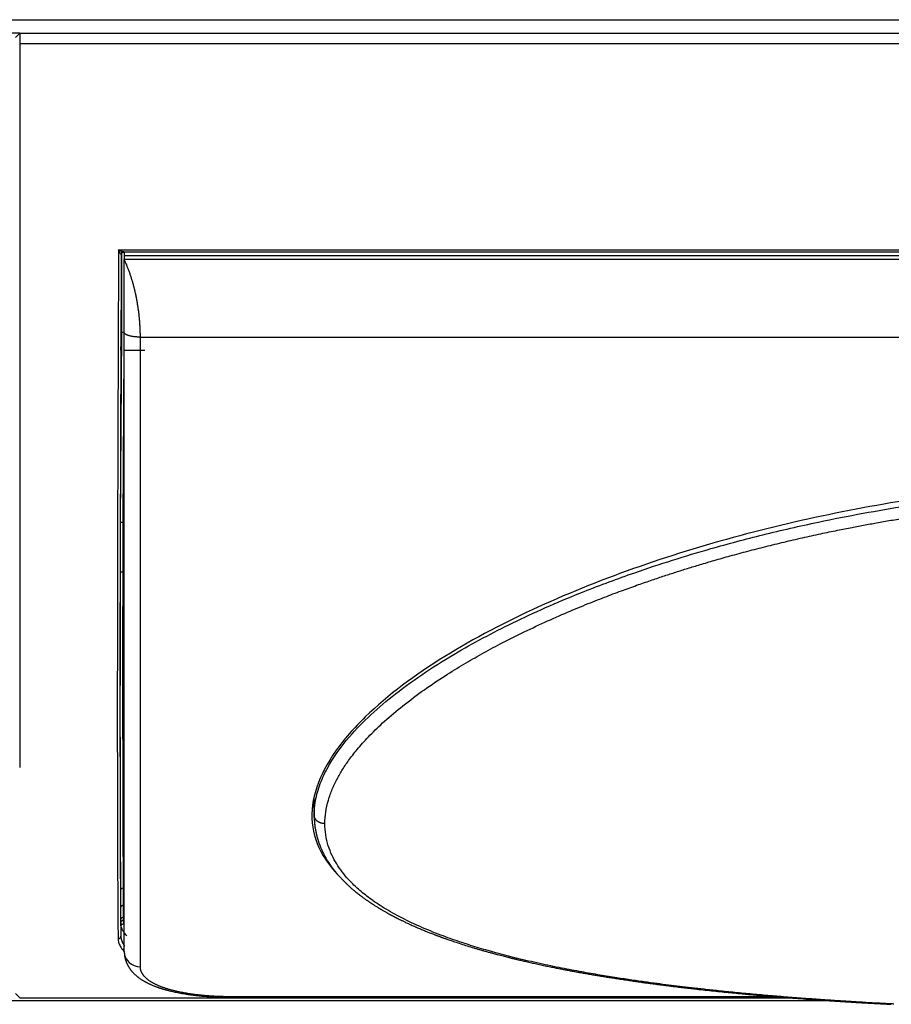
# Model space of a CAD drawing. Header units: millimetres. Extents: x 226 to 1023, y 71 to 732.
# Tile 19 of 110: x 414 to 430, y 71 to 90. Entities that reach past the tile are written whole.
import ezdxf

# ---------------------------------------------------------------- set-up
doc = ezdxf.new("R2010")
doc.units = ezdxf.units.MM
doc.layers.add('1', color=7, linetype='CONTINUOUS', true_color=0xffffff)

msp = doc.modelspace()

# ---------------------------------------------------------------- linework, layer by layer
at = {"layer": '1', "color": 252, "linetype": 'Continuous'}
for p, q in [((399.969, 89.728), (471.949, 89.728)), ((457.829, 89.276), (414.089, 89.276)), ((415.933, 85.434), (455.985, 85.434)), ((415.983, 85.351), (415.983, 85.348)), ((455.879, 85.257), (416.039, 85.257)), ((415.971, 80.352), (415.991, 83.895)), ((416.339, 83.807), (455.579, 83.807)), ((416.021, 80.355), (416.039, 83.566)), ((416.021, 80.355), (416.039, 80.355)), ((416.017, 79.43), (416.039, 79.43)), ((419.574, 75.203), (419.581, 74.885)), ((416.039, 73.532), (416.026, 73.532)), ((415.977, 72.95), (415.977, 73.175)), ((416.027, 73.21), (416.039, 73.21)), ((416.027, 72.985), (416.027, 73.21)), ((416.039, 72.985), (416.027, 72.985)), ((415.977, 72.889), (415.974, 72.637)), ((416.033, 72.867), (416.039, 72.867)), ((414.089, 71.48), (428.475, 71.48)), ((418.039, 71.491), (418.039, 71.501)), ((428.208, 71.501), (418.039, 71.501))]:
    msp.add_line(p, q, dxfattribs=at)
at = {"layer": '1', "color": 7, "linetype": 'Continuous'}
for p, q in [((414.089, 89.478), (413.84, 89.478)), ((414.009, 89.398), (414.089, 89.478)), ((414.089, 89.478), (457.829, 89.478)), ((414.089, 89.478), (414.089, 89.276)), ((414.089, 89.276), (414.089, 75.776)), ((415.983, 85.348), (415.983, 85.349)), ((415.983, 85.348), (415.983, 85.348)), ((416.03, 85.395), (455.888, 85.395)), ((416.031, 85.395), (416.031, 85.395)), ((455.879, 85.326), (416.039, 85.326)), ((416.039, 85.326), (416.039, 85.257)), ((416.039, 83.566), (416.425, 83.566)), ((419.582, 74.846), (419.582, 74.852)), ((415.977, 72.889), (415.977, 72.892)), ((416.039, 72.343), (416.039, 72.338)), ((414.009, 71.56), (414.089, 71.48)), ((414.089, 71.48), (428.475, 71.48)), ((414.089, 71.48), (414.089, 71.48)), ((418.039, 71.491), (428.332, 71.491)), ((429.186, 71.428), (399.969, 71.428))]:
    msp.add_line(p, q, dxfattribs=at)
for centre, major_axis, ratio, start_param, end_param in [((415.978, 83.716), (0.001, 0.15), 0.006171, 3.141631, 6.283223), ((415.978, 83.716), (0.001, 0.15), 0.006171, 0.000038, 3.141631), ((416.041, 83.894), (0.05, -0.0003), 0.052335, 1.617307, 3.135412), ((416.017, 79.401), (0.05, -0.0001), 0.580844, 1.571823, 3.134031), ((416.027, 73.174), (0.05, 0), 0.707107, 1.570796, 3.13285), ((416.027, 72.95), (0.05, 0), 0.707107, 1.570796, 3.132866), ((415.925, 72.634), (-0.05, -0.0005), 0.938243, 1.560886, 3.12375)]:
    msp.add_ellipse(centre, major_axis=major_axis, ratio=ratio, start_param=start_param, end_param=end_param, dxfattribs=at)
at = {"layer": '1', "color": 252, "linetype": 'Continuous'}
msp.add_ellipse((416.339, 72.343), major_axis=(0.3, 0), ratio=0.936354, start_param=3.159584, end_param=4.712389, dxfattribs=at)
for points, knots in [([(415.933, 85.434), (415.932, 85.209), (415.93, 84.761), (415.927, 84.096), (415.925, 83.44), (415.922, 82.793), (415.92, 82.157), (415.918, 81.532), (415.916, 80.919), (415.914, 80.319), (415.913, 79.733), (415.912, 79.161), (415.911, 78.605), (415.91, 78.066), (415.91, 77.543), (415.909, 77.039), (415.909, 76.552), (415.91, 76.085), (415.91, 75.638), (415.911, 75.21), (415.912, 74.804), (415.913, 74.419), (415.914, 74.056), (415.916, 73.716), (415.917, 73.398), (415.919, 73.104), (415.921, 72.832), (415.923, 72.671), (415.924, 72.59)], [0, 0, 0, 0, 0.038851, 0.07767, 0.116458, 0.155216, 0.193942, 0.232637, 0.271301, 0.309933, 0.348535, 0.387105, 0.425645, 0.464153, 0.50263, 0.541076, 0.579491, 0.617875, 0.656227, 0.694549, 0.732839, 0.771098, 0.809326, 0.847523, 0.885689, 0.923824, 0.961928, 1, 1, 1, 1]), ([(415.983, 85.348), (415.982, 85.348), (415.981, 85.348), (415.976, 85.356), (415.966, 85.372), (415.955, 85.392), (415.945, 85.411), (415.938, 85.425), (415.933, 85.434)], [0, 0, 0, 0, 0.060977, 0.169551, 0.447379, 0.609507, 0.768125, 1, 1, 1, 1]), ([(416.031, 85.395), (416.031, 85.395), (416.029, 85.395), (416.022, 85.396), (416.01, 85.4), (415.995, 85.406), (415.977, 85.413), (415.957, 85.423), (415.942, 85.43), (415.933, 85.434)], [0, 0, 0, 0, 0.026874, 0.139189, 0.273143, 0.429136, 0.597674, 0.762508, 1, 1, 1, 1]), ([(415.995, 85.12), (415.995, 85.156), (415.995, 85.236), (415.995, 85.326), (415.994, 85.378), (415.994, 85.395)], [0, 0, 0, 0, 0.317674, 0.755089, 1, 1, 1, 1]), ([(416.045, 85.308), (416.045, 85.322), (416.045, 85.346), (416.045, 85.369), (416.045, 85.379)], [0, 0, 0, 0, 0.548463, 1, 1, 1, 1]), ([(416.339, 72.062), (416.339, 73.044), (416.339, 74.626), (416.339, 78.677), (416.344, 81.143), (416.339, 83.807)], [0, 0, 0, 0, 0.5, 0.5, 1, 1, 1, 1]), ([(419.581, 74.885), (419.582, 74.924), (419.583, 75.001), (419.606, 75.185), (419.67, 75.438), (419.858, 75.855), (420.281, 76.449), (421.101, 77.198), (422.181, 77.911), (423.376, 78.539), (424.489, 79.023), (425.47, 79.387), (426.262, 79.649), (427.059, 79.888), (427.965, 80.129), (428.913, 80.346), (429.805, 80.522), (430.704, 80.675), (431.797, 80.829), (433.173, 80.971), (434.402, 81.043), (435.356, 81.068), (435.758, 81.07), (435.959, 81.071)], [0, 0, 0, 0, 0.009485, 0.018973, 0.04442, 0.069866, 0.118779, 0.189809, 0.268628, 0.335147, 0.407717, 0.460247, 0.498606, 0.537289, 0.588786, 0.643004, 0.686346, 0.728059, 0.782244, 0.854718, 0.938861, 0.969429, 1, 1, 1, 1]), ([(419.781, 74.731), (419.781, 74.802), (419.792, 74.948), (419.839, 75.163), (419.913, 75.369), (420.003, 75.561), (420.111, 75.747), (420.243, 75.941), (420.411, 76.153), (420.627, 76.391), (420.902, 76.655), (421.24, 76.94), (421.619, 77.223), (422.004, 77.481), (422.363, 77.702), (422.706, 77.9), (423.063, 78.092), (423.455, 78.289), (423.874, 78.487), (424.291, 78.671), (424.677, 78.831), (425.024, 78.967), (425.337, 79.085), (425.62, 79.186), (425.876, 79.275), (426.108, 79.353), (426.328, 79.424), (426.549, 79.494), (426.787, 79.566), (427.052, 79.645), (427.349, 79.729), (427.669, 79.815), (428.004, 79.901), (428.344, 79.985), (428.686, 80.064), (429.018, 80.137), (429.326, 80.201), (429.602, 80.256), (429.856, 80.304), (430.108, 80.35), (430.376, 80.397), (430.67, 80.445), (430.991, 80.494), (431.342, 80.545), (431.725, 80.595), (432.149, 80.646), (432.621, 80.696), (433.144, 80.744), (433.699, 80.785), (434.248, 80.817), (434.753, 80.838), (435.202, 80.851), (435.597, 80.857), (435.844, 80.858), (435.959, 80.858)], [0, 0, 0, 0, 0.017885, 0.036071, 0.052616, 0.067929, 0.082725, 0.09828, 0.116095, 0.136505, 0.159776, 0.186443, 0.215717, 0.242257, 0.265279, 0.286391, 0.307804, 0.331832, 0.357678, 0.382604, 0.404685, 0.424282, 0.441803, 0.457496, 0.471702, 0.484412, 0.496059, 0.50793, 0.520683, 0.534929, 0.55115, 0.568749, 0.586708, 0.604872, 0.623121, 0.641238, 0.657574, 0.671888, 0.684809, 0.697553, 0.71151, 0.726824, 0.743593, 0.761696, 0.781433, 0.803269, 0.827584, 0.854534, 0.884147, 0.913315, 0.939147, 0.961988, 0.982302, 1, 1, 1, 1]), ([(416.017, 79.43), (416.017, 79.478), (416.017, 79.589), (416.018, 79.773), (416.019, 79.98), (416.02, 80.176), (416.02, 80.301), (416.021, 80.355)], [0, 0, 0, 0, 0.177659, 0.397557, 0.618681, 0.838583, 1, 1, 1, 1]), ([(416.026, 73.532), (416.025, 73.68), (416.022, 74.009), (416.019, 74.578), (416.017, 75.23), (416.016, 75.952), (416.015, 76.74), (416.015, 77.589), (416.015, 78.486), (416.016, 79.114), (416.017, 79.43)], [0, 0, 0, 0, 0.12012, 0.246276, 0.372661, 0.499158, 0.625655, 0.75204, 0.878195, 1, 1, 1, 1]), ([(415.959, 76.893), (415.959, 76.695), (415.96, 76.228), (415.96, 75.53), (415.962, 74.817), (415.964, 74.167), (415.966, 73.584), (415.97, 73.069), (415.972, 72.773), (415.974, 72.637)], [0, 0, 0, 0, 0.105333, 0.254444, 0.403555, 0.552666, 0.701778, 0.850889, 1, 1, 1, 1]), ([(415.976, 73.486), (415.975, 73.64), (415.972, 73.974), (415.969, 74.551), (415.967, 75.2), (415.966, 75.918), (415.965, 76.454), (415.965, 76.739), (415.965, 76.753)], [0, 0, 0, 0, 0.197961, 0.395922, 0.593883, 0.791844, 0.989805, 1, 1, 1, 1]), ([(430.393, 71.365), (430.386, 71.366), (430.29, 71.371), (430.114, 71.38), (429.866, 71.394), (429.618, 71.409), (429.35, 71.426), (429.056, 71.446), (428.741, 71.468), (428.414, 71.493), (428.085, 71.52), (427.754, 71.549), (427.432, 71.58), (427.131, 71.61), (426.861, 71.639), (426.621, 71.666), (426.401, 71.693), (426.188, 71.719), (425.967, 71.748), (425.728, 71.78), (425.464, 71.818), (425.176, 71.862), (424.86, 71.914), (424.513, 71.975), (424.134, 72.047), (423.732, 72.132), (423.332, 72.226), (422.96, 72.323), (422.617, 72.421), (422.28, 72.529), (421.923, 72.656), (421.544, 72.81), (421.177, 72.986), (420.855, 73.17), (420.595, 73.349), (420.389, 73.519), (420.228, 73.677), (420.101, 73.828), (419.997, 73.979), (419.909, 74.141), (419.837, 74.322), (419.791, 74.52), (419.781, 74.661), (419.781, 74.731)], [0, 0, 0, 0, 0.001723, 0.021048, 0.038643, 0.05642, 0.075937, 0.097841, 0.12168, 0.146103, 0.170786, 0.195626, 0.220424, 0.243691, 0.264012, 0.282049, 0.298631, 0.314578, 0.331278, 0.349917, 0.370372, 0.392988, 0.418051, 0.445557, 0.476285, 0.510267, 0.545018, 0.576872, 0.605893, 0.635302, 0.667852, 0.705235, 0.745222, 0.781131, 0.812614, 0.840314, 0.86447, 0.885729, 0.906136, 0.927326, 0.950232, 0.975357, 1, 1, 1, 1]), ([(416.087, 72.638), (416.075, 72.65), (416.051, 72.677), (416.02, 72.721), (415.996, 72.769), (415.987, 72.802), (415.983, 72.818)], [0, 0, 0, 0, 0.212707, 0.475858, 0.754986, 1, 1, 1, 1]), ([(415.924, 72.59), (415.925, 72.576), (415.927, 72.54), (415.944, 72.477), (415.984, 72.407), (416.027, 72.359), (416.05, 72.338)], [0, 0, 0, 0, 0.156931, 0.395056, 0.716563, 1, 1, 1, 1]), ([(415.974, 72.637), (415.976, 72.611), (415.981, 72.56), (416.011, 72.498), (416.037, 72.461), (416.048, 72.448)], [0, 0, 0, 0, 0.38436, 0.773406, 1, 1, 1, 1])]:
    msp.add_open_spline(points, degree=3, knots=knots, dxfattribs=at)
at = {"layer": '1', "color": 7, "linetype": 'Continuous'}
for points, knots in [([(415.983, 85.348), (415.981, 84.965), (415.978, 84.206), (415.973, 83.09), (415.969, 82.002), (415.966, 80.946), (415.963, 79.927), (415.961, 78.949), (415.96, 78.016), (415.96, 77.341), (415.959, 76.975), (415.959, 76.893)], [0, 0, 0, 0, 0.120575, 0.24115, 0.361725, 0.4823, 0.602875, 0.72345, 0.844025, 0.9646, 1, 1, 1, 1]), ([(415.982, 85.347), (415.982, 85.351), (415.983, 85.358), (415.987, 85.367), (415.991, 85.374), (415.995, 85.38), (416.001, 85.385), (416.009, 85.391), (416.019, 85.394), (416.026, 85.395), (416.03, 85.395)], [0, 0, 0, 0, 0.154569, 0.287184, 0.391122, 0.468261, 0.567796, 0.700693, 0.862646, 1, 1, 1, 1]), ([(415.991, 83.895), (415.992, 83.97), (415.993, 84.117), (415.994, 84.337), (415.994, 84.544), (415.995, 84.739), (415.995, 84.92), (415.995, 85.043), (415.995, 85.107), (415.995, 85.12)], [0, 0, 0, 0, 0.159394, 0.318788, 0.478183, 0.637577, 0.796971, 0.956365, 1, 1, 1, 1]), ([(435.959, 81.18), (434.552, 81.18), (433.149, 81.094), (430.37, 80.749), (428.991, 80.489), (426.302, 79.781), (424.983, 79.331), (423.152, 78.495), (422.566, 78.19), (421.468, 77.508), (420.957, 77.132), (420.323, 76.516), (420.134, 76.301), (419.827, 75.864), (419.705, 75.637), (419.554, 75.186), (419.525, 74.965), (419.565, 74.531), (419.634, 74.329), (419.827, 73.999), (419.932, 73.867), (420.054, 73.744)], [0, 0, 0, 0, 0.192864, 0.192864, 0.385727, 0.385727, 0.578591, 0.578591, 0.675023, 0.675023, 0.771455, 0.771455, 0.819671, 0.819671, 0.867887, 0.867887, 0.916103, 0.916103, 0.964319, 0.964319, 1, 1, 1, 1]), ([(415.965, 76.753), (415.965, 77.012), (415.965, 77.561), (415.965, 78.445), (415.966, 79.077), (415.967, 79.401)], [0, 0, 0, 0, 0.321689, 0.660844, 1, 1, 1, 1]), ([(419.581, 74.846), (419.581, 74.841), (419.582, 74.828), (419.583, 74.809), (419.584, 74.787), (419.585, 74.765), (419.587, 74.747), (419.588, 74.732), (419.59, 74.72), (419.591, 74.711), (419.591, 74.703), (419.593, 74.695), (419.594, 74.683), (419.596, 74.666), (419.599, 74.647), (419.603, 74.624), (419.607, 74.604), (419.61, 74.586), (419.613, 74.571), (419.617, 74.555), (419.62, 74.54), (419.623, 74.526), (419.626, 74.514), (419.629, 74.504), (419.631, 74.495), (419.634, 74.485), (419.638, 74.471), (419.642, 74.455), (419.647, 74.438), (419.653, 74.42), (419.659, 74.402), (419.664, 74.385), (419.67, 74.368), (419.676, 74.353), (419.681, 74.339), (419.686, 74.327), (419.69, 74.316), (419.695, 74.303), (419.701, 74.289), (419.707, 74.273), (419.715, 74.256), (419.723, 74.239), (419.733, 74.217), (419.745, 74.191), (419.761, 74.16), (419.777, 74.129), (419.795, 74.098), (419.81, 74.071), (419.824, 74.05), (419.834, 74.033), (419.844, 74.017), (419.853, 74.004), (419.861, 73.992), (419.867, 73.982), (419.873, 73.973), (419.879, 73.965), (419.885, 73.955), (419.894, 73.943), (419.904, 73.929), (419.916, 73.913), (419.927, 73.897), (419.941, 73.878), (419.958, 73.858), (419.975, 73.836), (419.991, 73.816), (420.005, 73.799), (420.018, 73.785), (420.029, 73.771), (420.042, 73.757), (420.057, 73.741), (420.073, 73.723), (420.09, 73.705), (420.107, 73.686), (420.125, 73.668), (420.144, 73.649), (420.163, 73.631), (420.181, 73.613), (420.199, 73.596), (420.216, 73.58), (420.232, 73.565), (420.246, 73.552), (420.259, 73.541), (420.273, 73.529), (420.286, 73.517), (420.301, 73.505), (420.319, 73.489), (420.341, 73.471), (420.367, 73.449), (420.396, 73.426), (420.427, 73.402), (420.453, 73.382), (420.475, 73.366), (420.491, 73.354), (420.507, 73.342), (420.524, 73.33), (420.541, 73.318), (420.557, 73.306), (420.573, 73.296), (420.586, 73.286), (420.597, 73.279), (420.606, 73.273), (420.614, 73.268), (420.62, 73.263), (420.626, 73.259), (420.634, 73.254), (420.645, 73.247), (420.658, 73.238), (420.676, 73.226), (420.697, 73.213), (420.72, 73.198), (420.743, 73.184), (420.764, 73.17), (420.786, 73.157), (420.809, 73.143), (420.835, 73.128), (420.862, 73.112), (420.887, 73.097), (420.91, 73.084), (420.953, 73.06), (420.993, 73.038), (421.03, 73.018), (421.044, 73.011), (421.058, 73.003), (421.072, 72.996), (421.085, 72.989), (421.097, 72.983), (421.107, 72.978), (421.115, 72.974), (421.121, 72.971), (421.128, 72.967), (421.137, 72.963), (421.149, 72.957), (421.163, 72.949), (421.18, 72.941), (421.2, 72.931), (421.222, 72.921), (421.246, 72.909), (421.273, 72.896), (421.315, 72.876), (421.374, 72.849), (421.45, 72.815), (421.525, 72.782), (421.6, 72.75), (421.659, 72.726), (421.703, 72.708), (421.734, 72.696), (421.763, 72.685), (421.791, 72.674), (421.817, 72.664), (421.841, 72.655), (421.862, 72.647), (421.881, 72.64), (421.897, 72.634), (421.911, 72.629), (421.924, 72.624), (421.937, 72.619), (421.951, 72.614), (421.965, 72.609), (421.98, 72.603), (421.998, 72.597), (422.018, 72.59), (422.044, 72.581), (422.075, 72.57), (422.113, 72.557), (422.155, 72.542), (422.223, 72.519), (422.316, 72.488), (422.436, 72.45), (422.538, 72.419), (422.62, 72.395), (422.683, 72.376), (422.747, 72.358), (422.812, 72.34), (422.877, 72.322), (422.939, 72.305), (422.998, 72.289), (423.052, 72.275), (423.102, 72.262), (423.148, 72.251), (423.184, 72.242), (423.213, 72.234), (423.234, 72.229), (423.254, 72.224), (423.272, 72.22), (423.287, 72.216), (423.299, 72.213), (423.31, 72.211), (423.321, 72.208), (423.335, 72.204), (423.352, 72.2), (423.373, 72.195), (423.401, 72.189), (423.435, 72.181), (423.473, 72.172), (423.515, 72.162), (423.56, 72.152), (423.607, 72.141), (423.655, 72.13), (423.704, 72.12), (423.755, 72.109), (423.807, 72.097), (423.86, 72.086), (423.912, 72.075), (423.977, 72.062), (424.053, 72.046), (424.14, 72.029), (424.222, 72.013), (424.3, 71.998), (424.373, 71.984), (424.443, 71.971), (424.509, 71.959), (424.567, 71.949), (424.618, 71.94), (424.662, 71.932), (424.706, 71.925), (424.751, 71.917), (424.809, 71.907), (424.882, 71.895), (424.97, 71.88), (425.061, 71.866), (425.157, 71.851), (425.241, 71.838), (425.312, 71.827), (425.37, 71.818), (425.426, 71.81), (425.48, 71.802), (425.53, 71.795), (425.576, 71.788), (425.619, 71.782), (425.658, 71.777), (425.688, 71.772), (425.71, 71.769), (425.724, 71.767), (425.735, 71.766), (425.743, 71.765), (425.749, 71.764), (425.756, 71.763), (425.765, 71.762), (425.778, 71.76), (425.794, 71.758), (425.814, 71.755), (425.837, 71.752), (425.862, 71.749), (425.9, 71.744), (425.953, 71.737), (426.022, 71.728), (426.096, 71.718), (426.174, 71.708), (426.256, 71.698), (426.337, 71.688), (426.414, 71.679), (426.488, 71.67), (426.565, 71.661), (426.641, 71.653), (426.718, 71.644), (426.822, 71.632), (426.952, 71.618), (427.109, 71.602), (427.263, 71.586), (427.413, 71.572), (427.552, 71.558), (427.68, 71.546), (427.799, 71.536), (427.916, 71.525), (428.033, 71.515), (428.151, 71.505), (428.293, 71.494), (428.46, 71.481), (428.651, 71.466), (428.821, 71.454), (428.969, 71.443), (429.095, 71.434), (429.224, 71.426), (429.355, 71.417), (429.49, 71.409), (429.618, 71.401), (429.738, 71.394), (429.85, 71.387), (429.965, 71.381), (430.081, 71.374), (430.2, 71.368), (430.287, 71.363), (430.336, 71.361), (430.344, 71.36)], [0, 0, 0, 0, 0.001497, 0.003773, 0.00608, 0.008418, 0.010695, 0.012232, 0.013531, 0.014593, 0.015418, 0.016092, 0.017542, 0.019344, 0.021498, 0.023944, 0.026633, 0.028245, 0.029932, 0.031696, 0.033482, 0.035049, 0.036347, 0.037408, 0.038324, 0.039337, 0.040974, 0.042829, 0.044792, 0.04682, 0.048915, 0.050876, 0.052835, 0.054616, 0.056204, 0.057601, 0.058839, 0.06019, 0.061874, 0.063766, 0.065827, 0.067901, 0.069969, 0.07365, 0.077347, 0.081095, 0.084885, 0.088602, 0.090856, 0.092987, 0.094994, 0.09682, 0.098386, 0.099691, 0.10074, 0.10168, 0.102937, 0.104511, 0.106402, 0.10856, 0.110672, 0.112682, 0.115955, 0.118917, 0.121592, 0.124014, 0.125746, 0.127566, 0.1296, 0.131848, 0.134356, 0.137001, 0.139663, 0.14234, 0.145033, 0.147694, 0.15037, 0.152939, 0.155281, 0.157438, 0.159359, 0.161097, 0.162865, 0.164685, 0.166575, 0.168611, 0.171769, 0.175236, 0.178987, 0.18285, 0.186793, 0.188759, 0.190743, 0.192746, 0.194768, 0.19681, 0.198836, 0.200664, 0.202266, 0.203509, 0.204571, 0.205451, 0.20615, 0.206787, 0.207707, 0.208945, 0.210501, 0.212374, 0.214999, 0.21767, 0.220234, 0.222693, 0.225046, 0.227293, 0.23052, 0.233501, 0.236235, 0.238724, 0.24103, 0.249983, 0.251464, 0.252942, 0.254417, 0.255888, 0.257318, 0.258525, 0.259631, 0.260393, 0.260885, 0.261475, 0.262466, 0.26371, 0.265209, 0.266962, 0.268969, 0.271188, 0.273651, 0.27636, 0.279264, 0.286429, 0.293922, 0.301744, 0.308567, 0.315621, 0.318456, 0.321326, 0.324183, 0.326829, 0.32929, 0.331509, 0.333487, 0.335224, 0.336719, 0.337972, 0.339069, 0.340373, 0.341553, 0.342818, 0.344273, 0.345918, 0.347753, 0.349777, 0.35287, 0.356323, 0.360133, 0.364302, 0.374776, 0.385408, 0.396199, 0.401654, 0.407149, 0.412683, 0.418256, 0.423869, 0.429454, 0.434393, 0.438977, 0.443205, 0.447078, 0.450595, 0.452516, 0.454312, 0.455982, 0.457493, 0.458751, 0.45975, 0.460545, 0.461518, 0.462693, 0.464069, 0.465599, 0.468138, 0.470989, 0.474153, 0.47763, 0.48142, 0.485522, 0.489288, 0.493283, 0.497507, 0.501919, 0.506273, 0.510529, 0.514687, 0.522056, 0.529096, 0.535808, 0.542017, 0.547915, 0.553503, 0.558781, 0.563748, 0.567434, 0.570929, 0.574387, 0.577929, 0.581556, 0.588243, 0.595199, 0.602425, 0.609921, 0.617686, 0.622152, 0.626702, 0.631179, 0.635376, 0.639291, 0.642862, 0.646161, 0.649189, 0.651946, 0.653222, 0.654349, 0.655203, 0.655781, 0.656176, 0.65671, 0.657409, 0.658273, 0.659594, 0.661177, 0.662989, 0.664878, 0.666823, 0.67182, 0.677151, 0.682817, 0.688816, 0.69515, 0.701817, 0.70729, 0.712969, 0.718839, 0.724707, 0.730516, 0.736267, 0.748394, 0.760252, 0.771842, 0.783163, 0.794216, 0.803223, 0.812043, 0.820751, 0.82951, 0.838326, 0.8472, 0.86126, 0.875462, 0.889805, 0.899006, 0.908277, 0.917742, 0.927429, 0.937339, 0.94747, 0.955587, 0.963841, 0.972232, 0.980761, 0.989427, 0.998172, 1, 1, 1, 1]), ([(416.039, 72.338), (416.039, 72.334), (416.039, 72.325), (416.04, 72.313), (416.041, 72.304), (416.041, 72.295), (416.042, 72.287), (416.043, 72.279), (416.044, 72.271), (416.045, 72.263), (416.047, 72.254), (416.048, 72.245), (416.05, 72.234), (416.053, 72.223), (416.055, 72.213), (416.057, 72.205), (416.06, 72.196), (416.064, 72.184), (416.069, 72.169), (416.074, 72.153), (416.08, 72.138), (416.085, 72.127), (416.089, 72.118), (416.093, 72.11), (416.097, 72.102), (416.101, 72.093), (416.105, 72.086), (416.108, 72.08), (416.111, 72.075), (416.115, 72.069), (416.118, 72.063), (416.122, 72.057), (416.127, 72.049), (416.132, 72.04), (416.138, 72.033), (416.142, 72.026), (416.148, 72.018), (416.154, 72.009), (416.162, 71.999), (416.169, 71.99), (416.176, 71.981), (416.183, 71.973), (416.19, 71.965), (416.199, 71.956), (416.21, 71.944), (416.224, 71.93), (416.239, 71.916), (416.254, 71.902), (416.27, 71.888), (416.285, 71.876), (416.3, 71.865), (416.314, 71.854), (416.329, 71.843), (416.346, 71.832), (416.362, 71.821), (416.376, 71.812), (416.389, 71.804), (416.402, 71.797), (416.415, 71.789), (416.429, 71.781), (416.442, 71.774), (416.455, 71.768), (416.467, 71.761), (416.481, 71.754), (416.497, 71.746), (416.516, 71.738), (416.537, 71.728), (416.559, 71.719), (416.58, 71.71), (416.601, 71.701), (416.623, 71.693), (416.642, 71.686), (416.659, 71.68), (416.672, 71.675), (416.684, 71.671), (416.695, 71.667), (416.703, 71.665), (416.707, 71.663), (416.71, 71.662), (416.712, 71.661), (416.716, 71.66), (416.721, 71.659), (416.73, 71.656), (416.741, 71.652), (416.755, 71.648), (416.771, 71.643), (416.79, 71.638), (416.812, 71.632), (416.836, 71.625), (416.863, 71.618), (416.892, 71.611), (416.926, 71.602), (416.965, 71.594), (417.011, 71.584), (417.059, 71.574), (417.111, 71.565), (417.167, 71.555), (417.227, 71.546), (417.291, 71.537), (417.356, 71.529), (417.422, 71.522), (417.489, 71.515), (417.56, 71.509), (417.633, 71.504), (417.709, 71.499), (417.788, 71.496), (417.869, 71.493), (417.953, 71.491), (418.01, 71.491), (418.039, 71.491)], [0, 0, 0, 0, 0.007757, 0.014292, 0.019602, 0.023688, 0.028044, 0.032074, 0.035923, 0.039898, 0.044079, 0.048965, 0.054552, 0.060613, 0.065752, 0.069904, 0.073676, 0.080246, 0.088723, 0.098011, 0.105962, 0.112764, 0.11641, 0.120898, 0.126136, 0.130994, 0.135128, 0.13857, 0.141802, 0.144991, 0.148325, 0.152297, 0.157138, 0.1627, 0.167618, 0.171553, 0.176069, 0.182134, 0.18914, 0.195332, 0.200611, 0.206437, 0.21196, 0.217286, 0.226902, 0.237164, 0.247375, 0.25884, 0.270194, 0.28041, 0.289505, 0.298644, 0.308206, 0.318474, 0.330086, 0.337183, 0.344642, 0.352414, 0.360431, 0.36777, 0.375917, 0.382432, 0.38841, 0.396516, 0.405104, 0.415031, 0.426315, 0.43807, 0.449066, 0.459307, 0.469662, 0.481108, 0.48724, 0.493642, 0.499916, 0.504881, 0.508463, 0.510391, 0.511391, 0.51224, 0.513869, 0.515923, 0.520096, 0.525356, 0.531704, 0.539136, 0.547651, 0.557246, 0.567918, 0.579577, 0.591918, 0.604915, 0.62208, 0.640261, 0.659456, 0.679659, 0.700868, 0.723079, 0.746288, 0.770493, 0.793025, 0.816354, 0.84048, 0.865404, 0.891127, 0.917172, 0.943996, 0.971603, 1, 1, 1, 1])]:
    msp.add_open_spline(points, degree=3, knots=knots, dxfattribs=at)
for points, degree in [([(416.039, 83.898), (416.039, 83.907), (416.039, 83.924), (416.039, 83.949), (416.039, 83.975), (416.039, 84.001), (416.039, 84.027), (416.039, 84.052), (416.039, 84.079), (416.039, 84.105), (416.039, 84.131), (416.039, 84.157), (416.039, 84.184), (416.039, 84.211), (416.039, 84.237), (416.039, 84.264), (416.039, 84.292), (416.039, 84.319), (416.039, 84.347), (416.039, 84.374), (416.039, 84.402), (416.039, 84.431), (416.039, 84.459), (416.039, 84.488), (416.039, 84.517), (416.039, 84.546), (416.039, 84.575), (416.039, 84.605), (416.039, 84.634), (416.039, 84.665), (416.039, 84.695), (416.039, 84.726), (416.039, 84.757), (416.039, 84.788), (416.039, 84.819), (416.039, 84.851), (416.039, 84.883), (416.039, 84.916), (416.039, 84.948), (416.039, 84.981), (416.039, 85.015), (416.039, 85.049), (416.039, 85.083), (416.039, 85.117), (416.039, 85.152), (416.039, 85.186), (416.039, 85.222), (416.039, 85.245), (416.039, 85.257)], 3), ([(416.339, 83.807), (416.339, 83.817), (416.339, 83.838), (416.339, 83.869), (416.338, 83.9), (416.337, 83.932), (416.336, 83.963), (416.334, 83.995), (416.332, 84.027), (416.33, 84.059), (416.328, 84.091), (416.325, 84.123), (416.322, 84.155), (416.319, 84.187), (416.316, 84.22), (416.312, 84.252), (416.308, 84.285), (416.304, 84.317), (416.299, 84.35), (416.294, 84.382), (416.289, 84.415), (416.284, 84.447), (416.278, 84.48), (416.272, 84.513), (416.266, 84.545), (416.259, 84.578), (416.252, 84.61), (416.245, 84.642), (416.238, 84.675), (416.23, 84.707), (416.222, 84.739), (416.214, 84.771), (416.205, 84.802), (416.196, 84.834), (416.187, 84.866), (416.177, 84.897), (416.168, 84.928), (416.157, 84.959), (416.147, 84.99), (416.136, 85.021), (416.125, 85.051), (416.114, 85.081), (416.102, 85.111), (416.09, 85.141), (416.078, 85.171), (416.065, 85.2), (416.052, 85.229), (416.044, 85.248), (416.039, 85.257)], 3), ([(416.039, 72.343), (416.039, 72.366), (416.039, 72.413), (416.039, 72.486), (416.039, 72.561), (416.039, 72.637), (416.039, 72.716), (416.039, 72.796), (416.039, 72.879), (416.039, 72.963), (416.039, 73.049), (416.039, 73.138), (416.039, 73.228), (416.039, 73.32), (416.039, 73.414), (416.039, 73.51), (416.039, 73.608), (416.039, 73.707), (416.039, 73.809), (416.039, 73.912), (416.039, 74.017), (416.039, 74.124), (416.039, 74.233), (416.039, 74.343), (416.039, 74.456), (416.039, 74.57), (416.039, 74.685), (416.039, 74.803), (416.039, 74.922), (416.039, 75.043), (416.039, 75.166), (416.039, 75.29), (416.039, 75.416), (416.039, 75.544), (416.039, 75.673), (416.039, 75.804), (416.039, 75.937), (416.039, 76.071), (416.039, 76.206), (416.039, 76.344), (416.039, 76.482), (416.039, 76.623), (416.039, 76.765), (416.039, 76.908), (416.039, 77.053), (416.039, 77.199), (416.039, 77.347), (416.039, 77.496), (416.039, 77.646), (416.039, 77.798), (416.039, 77.951), (416.039, 78.106), (416.039, 78.262), (416.039, 78.419), (416.039, 78.578), (416.039, 78.738), (416.039, 78.899), (416.039, 79.061), (416.039, 79.225), (416.039, 79.389), (416.039, 79.555), (416.039, 79.722), (416.039, 79.891), (416.039, 80.06), (416.039, 80.231), (416.039, 80.402), (416.039, 80.575), (416.039, 80.748), (416.039, 80.923), (416.039, 81.099), (416.039, 81.276), (416.039, 81.453), (416.039, 81.632), (416.039, 81.811), (416.039, 81.992), (416.039, 82.173), (416.039, 82.355), (416.039, 82.538), (416.039, 82.723), (416.039, 82.897), (416.039, 83.054), (416.039, 83.194), (416.039, 83.319), (416.039, 83.43), (416.039, 83.529), (416.039, 83.618), (416.039, 83.698), (416.039, 83.771), (416.039, 83.837), (416.039, 83.879), (416.039, 83.898)], 3), ([(415.967, 79.401), (415.967, 79.456), (415.967, 79.569), (415.968, 79.755), (415.969, 79.95), (415.969, 80.152), (415.97, 80.285), (415.971, 80.352)], 3), ([(419.573, 75.201), (419.577, 75.027), (419.581, 74.853)], 2), ([(419.557, 75.111), (419.562, 75.067), (419.569, 75.023), (419.579, 74.98)], 3), ([(415.977, 72.889), (415.977, 72.898), (415.977, 72.918), (415.977, 72.939), (415.977, 72.95)], 3), ([(416.027, 72.93), (416.027, 72.938), (416.027, 72.956), (416.027, 72.975), (416.027, 72.985)], 3), ([(416.033, 72.867), (416.031, 72.875), (416.028, 72.893), (416.027, 72.917), (416.027, 72.93)], 3), ([(415.983, 72.818), (415.981, 72.826), (415.978, 72.847), (415.977, 72.874), (415.977, 72.889)], 3)]:
    msp.add_open_spline(points, degree=degree, dxfattribs=at)
at = {"layer": '1', "color": 252, "linetype": 'Continuous'}
for points, weights in [([(416.339, 83.807), (416.163, 83.807), (416.039, 83.845), (416.039, 83.898)], [1.17156244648, 0.942810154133, 0.942812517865, 1.17156953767]), ([(419.781, 74.731), (419.665, 74.731), (419.583, 74.794), (419.581, 74.885)], [1.167371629, 0.944209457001, 0.944209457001, 1.167371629]), ([(415.976, 73.486), (415.976, 73.513), (415.997, 73.532), (416.026, 73.532)], [1.16962026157, 0.943459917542, 0.943459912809, 1.16962024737]), ([(415.977, 72.892), (415.979, 72.914), (415.999, 72.93), (416.027, 72.93)], [1.14359176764, 0.943858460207, 0.952493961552, 1.16949827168]), ([(415.983, 72.818), (415.982, 72.846), (416.003, 72.866), (416.033, 72.867)], [1.17725424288, 0.94091701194, 0.940915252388, 1.17724896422])]:
    msp.add_rational_spline(points, weights, degree=3, dxfattribs=at)
for points in [[(415.971, 80.352), (415.971, 80.354), (415.995, 80.355), (416.021, 80.355)], [(419.582, 74.852), (419.581, 74.863), (419.581, 74.874), (419.581, 74.885)], [(415.977, 73.175), (415.977, 73.208), (415.977, 73.27), (415.977, 73.355), (415.976, 73.427), (415.976, 73.468), (415.976, 73.486)], [(416.027, 73.21), (416.027, 73.346), (416.027, 73.457), (416.026, 73.532)], [(416.039, 72.844), (416.036, 72.852), (416.034, 72.859), (416.033, 72.867)], [(418.039, 71.501), (418.029, 71.501), (418.007, 71.501), (417.976, 71.501), (417.944, 71.502), (417.913, 71.502), (417.881, 71.503), (417.849, 71.504), (417.818, 71.505), (417.787, 71.506), (417.755, 71.508), (417.724, 71.509), (417.693, 71.511), (417.662, 71.513), (417.631, 71.515), (417.6, 71.517), (417.569, 71.52), (417.538, 71.522), (417.508, 71.525), (417.478, 71.528), (417.447, 71.531), (417.417, 71.535), (417.388, 71.538), (417.358, 71.542), (417.329, 71.546), (417.299, 71.55), (417.27, 71.554), (417.242, 71.558), (417.213, 71.563), (417.185, 71.568), (417.157, 71.573), (417.129, 71.578), (417.102, 71.583), (417.074, 71.589), (417.048, 71.594), (417.021, 71.6), (416.995, 71.606), (416.969, 71.612), (416.944, 71.619), (416.919, 71.625), (416.894, 71.632), (416.87, 71.639), (416.846, 71.646), (416.822, 71.654), (416.799, 71.661), (416.777, 71.669), (416.755, 71.677), (416.733, 71.685), (416.712, 71.693), (416.691, 71.702), (416.671, 71.71), (416.651, 71.719), (416.632, 71.728), (416.614, 71.737), (416.596, 71.746), (416.578, 71.756), (416.561, 71.766), (416.545, 71.775), (416.529, 71.785), (416.514, 71.795), (416.499, 71.806), (416.485, 71.816), (416.472, 71.827), (416.459, 71.837), (416.447, 71.848), (416.435, 71.859), (416.424, 71.87), (416.414, 71.881), (416.404, 71.893), (416.395, 71.904), (416.387, 71.916), (416.379, 71.928), (416.372, 71.939), (416.366, 71.951), (416.36, 71.963), (416.355, 71.975), (416.351, 71.988), (416.347, 72), (416.344, 72.012), (416.342, 72.025), (416.34, 72.037), (416.339, 72.05), (416.339, 72.058), (416.339, 72.062)]]:
    msp.add_open_spline(points, degree=3, dxfattribs=at)

doc.saveas('drawing.dxf')
